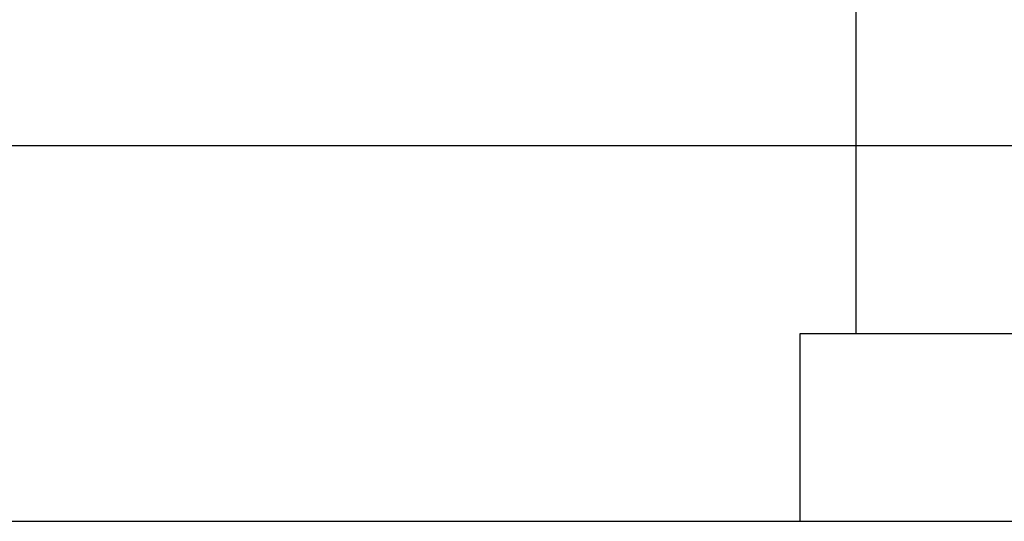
# Model space of a CAD drawing. Header units: millimetres. Extents: x -491 to 2059, y -393 to 795.
# Tile 32 of 256: x -301.42 to -296.17, y -60.35 to -57.68. Entities that reach past the tile are written whole.
import ezdxf

# ---------------------------------------------------------------- set-up
doc = ezdxf.new("R2010")
doc.units = ezdxf.units.MM
doc.header["$LTSCALE"] = 462.55
doc.layers.get('0').update_dxf_attribs({"linetype": 'CONTINUOUS'})
for name, color, linetype in [('_0219_COVER_TOP_PBL321', 7, 'CONTINUOUS'), ('_0302_DELTA_BOTTOM_COVER-3T_PBL419', 7, 'CONTINUOUS'), ('DR1SM11A1001_ABL328', 7, 'CONTINUOUS'), ('DR1SM11P1002_PBL442', 7, 'CONTINUOUS'), ('DR1SM11P1003_PBL329', 7, 'CONTINUOUS'), ('왼쪽_14_VBL319', 7, 'CONTINUOUS')]:
    doc.layers.add(name, color=color, linetype=linetype)

# ---------------------------------------------------------------- blocks, each defined once
blk = doc.blocks.new('_0219_COVER_TOP_PBL321', base_point=(1789.054, 3376.812))
at = {"layer": '_0219_COVER_TOP_PBL321', "color": 2}
blk.add_line((1938.689, 3341.812), (1938.689, 3391.812), dxfattribs=at)
at = {"layer": '_0219_COVER_TOP_PBL321', "color": 7}
blk.add_line((1634.622, 3341.812), (1955.789, 3341.812), dxfattribs=at)
blk = doc.blocks.new('DR1SM11P1003_PBL329', base_point=(1776.573, 2961.638))
at = {"layer": 'DR1SM11P1003_PBL329', "color": 7}
blk.add_line((1606.766, 3321.812), (1946.381, 3321.812), dxfattribs=at)
blk = doc.blocks.new('DR1SM11P1002_PBL442', base_point=(1992.84, 3326.812))
at = {"layer": 'DR1SM11P1002_PBL442', "color": 7}
for p, q in [((1935.699, 3321.812), (1935.699, 3331.812)), ((1935.699, 3331.812), (2049.981, 3331.812)), ((1946.381, 3321.812), (2049.981, 3321.812))]:
    blk.add_line(p, q, dxfattribs=at)
blk = doc.blocks.new('DR1SM11A1001_ABL328', base_point=(1776.573, 2966.638))
at = {"layer": 'DR1SM11P1002_PBL442'}
blk.add_blockref('DR1SM11P1002_PBL442', (1992.84, 3326.812), dxfattribs=at)
at = {"layer": 'DR1SM11P1003_PBL329'}
blk.add_blockref('DR1SM11P1003_PBL329', (1776.573, 2961.638), dxfattribs=at)
blk = doc.blocks.new('_0302_DELTA_BOTTOM_COVER-3T_PBL419', base_point=(1890.154, 3282.812))
at = {"layer": '_0302_DELTA_BOTTOM_COVER-3T_PBL419', "color": 7}
blk.add_line((1799.574, 3341.812), (1955.747, 3341.812), dxfattribs=at)
at = {"layer": '_0302_DELTA_BOTTOM_COVER-3T_PBL419', "color": 2}
blk.add_line((1938.689, 3331.812), (1938.689, 3341.812), dxfattribs=at)
blk = doc.blocks.new('왼쪽_14_VBL319', base_point=(1776.573, 3006.638))
at = {"layer": '_0219_COVER_TOP_PBL321'}
blk.add_blockref('_0219_COVER_TOP_PBL321', (1789.054, 3376.812), dxfattribs=at)
at = {"layer": '_0302_DELTA_BOTTOM_COVER-3T_PBL419'}
blk.add_blockref('_0302_DELTA_BOTTOM_COVER-3T_PBL419', (1890.154, 3282.812), dxfattribs=at)
at = {"layer": 'DR1SM11A1001_ABL328'}
blk.add_blockref('DR1SM11A1001_ABL328', (1776.573, 2966.638), dxfattribs=at)
blk = doc.blocks.new('W1')
at = {"layer": '왼쪽_14_VBL319'}
blk.add_blockref('왼쪽_14_VBL319', (1776.5735, 3006.6379), dxfattribs=at)

msp = doc.modelspace()

# ---------------------------------------------------------------- block references
at = {"xscale": 0.1, "yscale": 0.1, "zscale": 0.1}
msp.add_blockref('W1', (-490.8323, -392.5342), dxfattribs=at)

doc.saveas('drawing.dxf')
